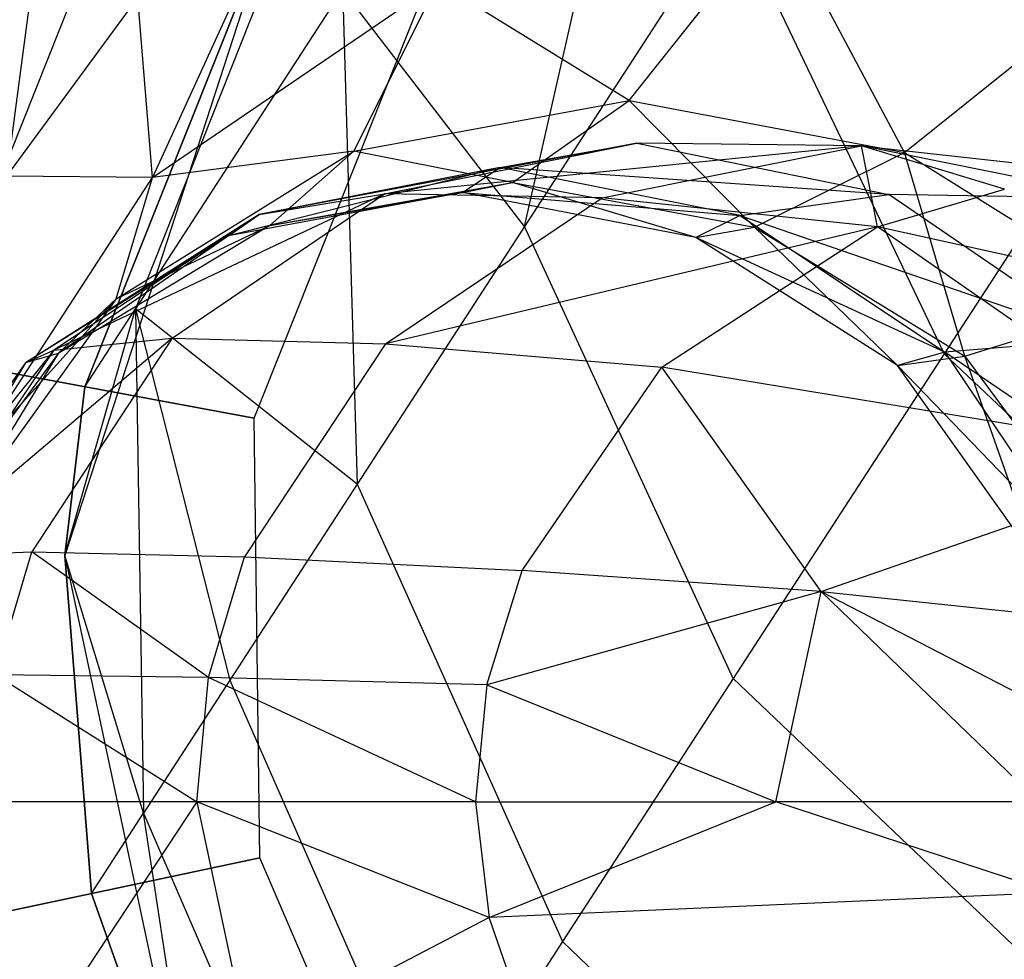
# Model space of a CAD drawing. Extents: x 1.6 to 24.9, y -15.7 to 0.
# Tile 42 of 246: x 4.951 to 5.322, y -11.929 to -11.575. Entities that reach past the tile are written whole.
import ezdxf

# ---------------------------------------------------------------- set-up
doc = ezdxf.new("R2010")
doc.units = 0
doc.header["$LTSCALE"] = 2.54
doc.layers.get('0').update_dxf_attribs({"color": 13, "linetype": 'CONTINUOUS'})

# ---------------------------------------------------------------- blocks, each defined once
blk = doc.blocks.new('ARES-203-D_STL')
at = {"color": 0}
for p, q in [((5.14114, -11.65274, 5.64325), (5.20928, -11.35279, 5.34529)), ((5.14114, -11.65274, 5.64325), (5.20928, -11.35279, 5.34529)), ((4.94572, -11.6338, 22.84846), (4.96526, -11.48614, 22.53316)), ((4.94572, -11.6338, 22.84846), (4.96526, -11.48614, 22.53316)), ((4.99573, -11.50299, 9.81939), (4.91621, -11.70231, 9.81939)), ((4.99573, -11.50299, 9.81939), (4.91621, -11.70231, 9.81939)), ((4.99573, -11.50299, 10.2524), (4.91621, -11.70231, 10.2524)), ((4.99573, -11.50299, 10.2524), (4.91621, -11.70231, 10.2524)), ((5.06443, -11.50736, 6.8189), (4.99429, -11.68386, 6.79695)), ((5.06443, -11.50736, 6.8189), (4.99429, -11.68386, 6.79695)), ((5.05752, -11.51003, 22.84895), (5.00068, -11.63434, 23.15534)), ((5.05752, -11.51003, 22.84895), (5.00068, -11.63434, 23.15534)), ((5.21909, -11.53272, 5.28139), (5.14114, -11.65274, 5.64325)), ((5.21909, -11.53272, 5.28139), (5.14114, -11.65274, 5.64325)), ((5.21909, -11.53272, 5.28139), (5.29944, -11.70086, 5.2387)), ((5.21909, -11.53272, 5.28139), (5.29944, -11.70086, 5.2387)), ((5.04605, -11.53566, 9.7859), (4.96767, -11.77689, 9.7859)), ((5.04605, -11.53566, 9.7859), (4.96767, -11.77689, 9.7859)), ((4.9752, -11.71324, 7.39346), (5.04605, -11.53566, 7.39346)), ((5.04605, -11.53566, 9.7859), (4.9752, -11.71324, 7.39346)), ((4.9752, -11.71324, 7.39346), (5.04605, -11.53566, 7.39346)), ((5.04605, -11.53566, 9.7859), (4.9752, -11.71324, 7.39346)), ((5.18067, -11.60528, 23.45218), (5.23657, -11.53484, 23.15586)), ((5.18067, -11.60528, 23.45218), (5.23657, -11.53484, 23.15586)), ((5.28448, -11.6248, 23.45208), (5.23657, -11.53484, 23.15586)), ((5.28448, -11.6248, 23.45208), (5.23657, -11.53484, 23.15586)), ((5.39404, -11.55519, 4.88025), (5.29944, -11.70086, 5.2387)), ((5.39404, -11.55519, 4.88025), (5.29944, -11.70086, 5.2387)), ((5.00068, -11.63434, 23.15534), (5.10853, -11.56084, 23.15558)), ((5.00068, -11.63434, 23.15534), (5.10853, -11.56084, 23.15558)), ((5.07675, -11.62435, 23.45228), (5.10853, -11.56084, 23.15558)), ((5.07675, -11.62435, 23.45228), (5.10853, -11.56084, 23.15558)), ((5.18067, -11.60528, 23.45218), (5.10853, -11.56084, 23.15558)), ((5.18067, -11.60528, 23.45218), (5.10853, -11.56084, 23.15558)), ((5.28448, -11.6248, 23.45208), (5.36471, -11.5607, 23.15613)), ((5.28448, -11.6248, 23.45208), (5.36471, -11.5607, 23.15613)), ((4.94572, -11.6338, 22.84846), (4.99527, -11.56636, 22.84869)), ((4.94572, -11.6338, 22.84846), (4.99527, -11.56636, 22.84869)), ((5.07246, -11.56348, 6.05642), (4.99429, -11.68386, 6.79695)), ((5.07246, -11.56348, 6.05642), (4.99429, -11.68386, 6.79695)), ((5.00068, -11.63434, 23.15534), (4.99527, -11.56636, 22.84869)), ((5.00068, -11.63434, 23.15534), (4.99527, -11.56636, 22.84869)), ((5.07246, -11.56348, 6.05642), (5.078, -11.74998, 6.01471)), ((5.14114, -11.65274, 5.64325), (5.07246, -11.56348, 6.05642)), ((5.14114, -11.65274, 5.64325), (5.07246, -11.56348, 6.05642)), ((5.07246, -11.56348, 6.05642), (5.078, -11.74998, 6.01471)), ((5.03912, -11.72509, 9.7859), (5.10056, -11.57107, 9.7859)), ((5.03912, -11.72509, 9.7859), (5.10056, -11.57107, 9.7859)), ((5.03912, -11.72509, 10.2859), (5.10056, -11.57107, 10.2859)), ((5.03912, -11.72509, 10.2859), (5.10056, -11.57107, 10.2859)), ((5.07675, -11.62435, 23.45228), (5.18067, -11.60528, 23.45218)), ((5.07675, -11.62435, 23.45228), (5.18067, -11.60528, 23.45218)), ((5.13659, -11.63616, 23.73716), (5.18067, -11.60528, 23.45218)), ((5.13659, -11.63616, 23.73716), (5.18067, -11.60528, 23.45218)), ((5.18067, -11.60528, 23.45218), (5.28448, -11.6248, 23.45208)), ((5.22792, -11.65308, 23.73697), (5.18067, -11.60528, 23.45218)), ((5.22792, -11.65308, 23.73697), (5.18067, -11.60528, 23.45218)), ((5.18067, -11.60528, 23.45218), (5.28448, -11.6248, 23.45208)), ((5.18346, -11.6213, 24.46882), (5.04103, -11.64819, 24.25054)), ((5.18346, -11.6213, 24.46882), (5.04103, -11.64819, 24.25054)), ((5.08825, -11.64048, 24.46873), (5.18346, -11.6213, 24.46882)), ((5.08825, -11.64048, 24.46873), (5.18346, -11.6213, 24.46882)), ((5.26832, -11.62236, 24.66095), (5.08825, -11.64048, 24.46873)), ((5.26832, -11.62236, 24.66095), (5.08825, -11.64048, 24.46873)), ((5.13184, -11.63047, 24.25022), (5.18346, -11.6213, 24.46882)), ((5.13184, -11.63047, 24.25022), (5.18346, -11.6213, 24.46882)), ((5.17039, -11.64199, 24.65858), (5.26832, -11.62236, 24.66095)), ((5.17039, -11.64199, 24.65858), (5.26832, -11.62236, 24.66095)), ((5.18346, -11.6213, 24.46882), (5.27862, -11.64074, 24.46891)), ((5.26832, -11.62236, 24.66095), (5.18346, -11.6213, 24.46882)), ((5.18346, -11.6213, 24.46882), (5.27862, -11.64074, 24.46891)), ((5.26832, -11.62236, 24.66095), (5.18346, -11.6213, 24.46882)), ((5.26832, -11.62236, 24.66095), (5.37225, -11.63378, 24.8284)), ((5.36626, -11.64208, 24.66331), (5.26832, -11.62236, 24.66095)), ((5.36626, -11.64208, 24.66331), (5.26832, -11.62236, 24.66095)), ((5.27434, -11.65284, 24.82162), (5.26832, -11.62236, 24.66095)), ((5.27434, -11.65284, 24.82162), (5.26832, -11.62236, 24.66095)), ((5.3222, -11.63864, 24.82496), (5.26832, -11.62236, 24.66095)), ((5.3222, -11.63864, 24.82496), (5.26832, -11.62236, 24.66095)), ((5.26832, -11.62236, 24.66095), (5.37225, -11.63378, 24.8284)), ((4.98697, -11.68012, 23.45236), (5.07675, -11.62435, 23.45228)), ((4.98697, -11.68012, 23.45236), (5.07675, -11.62435, 23.45228)), ((5.07675, -11.62435, 23.45228), (5.00068, -11.63434, 23.15534)), ((5.07675, -11.62435, 23.45228), (5.00068, -11.63434, 23.15534)), ((5.04504, -11.65241, 23.73735), (5.07675, -11.62435, 23.45228)), ((5.04504, -11.65241, 23.73735), (5.07675, -11.62435, 23.45228)), ((5.13659, -11.63616, 23.73716), (5.07675, -11.62435, 23.45228)), ((5.13659, -11.63616, 23.73716), (5.07675, -11.62435, 23.45228)), ((5.22792, -11.65308, 23.73697), (5.28448, -11.6248, 23.45208)), ((5.22792, -11.65308, 23.73697), (5.28448, -11.6248, 23.45208)), ((5.28448, -11.6248, 23.45208), (5.37395, -11.68086, 23.45199)), ((5.30732, -11.70171, 23.7368), (5.28448, -11.6248, 23.45208)), ((5.30732, -11.70171, 23.7368), (5.28448, -11.6248, 23.45208)), ((5.28448, -11.6248, 23.45208), (5.37395, -11.68086, 23.45199)), ((5.13184, -11.63047, 24.25022), (5.02938, -11.65624, 24.00525)), ((5.13184, -11.63047, 24.25022), (5.02938, -11.65624, 24.00525)), ((5.13184, -11.63047, 24.25022), (5.04103, -11.64819, 24.25054)), ((5.13184, -11.63047, 24.25022), (5.04103, -11.64819, 24.25054)), ((5.11771, -11.63997, 24.00498), (5.13184, -11.63047, 24.25022)), ((5.11771, -11.63997, 24.00498), (5.13184, -11.63047, 24.25022)), ((5.27862, -11.64074, 24.46891), (5.13184, -11.63047, 24.25022)), ((5.2225, -11.64866, 24.24989), (5.13184, -11.63047, 24.25022)), ((5.27862, -11.64074, 24.46891), (5.13184, -11.63047, 24.25022)), ((5.2225, -11.64866, 24.24989), (5.13184, -11.63047, 24.25022)), ((4.92981, -11.74336, 23.15517), (5.00068, -11.63434, 23.15534)), ((4.92981, -11.74336, 23.15517), (5.00068, -11.63434, 23.15534)), ((5.00068, -11.63434, 23.15534), (4.94572, -11.6338, 22.84846)), ((5.00068, -11.63434, 23.15534), (4.94572, -11.6338, 22.84846)), ((4.98697, -11.68012, 23.45236), (5.00068, -11.63434, 23.15534)), ((4.98697, -11.68012, 23.45236), (5.00068, -11.63434, 23.15534)), ((5.04504, -11.65241, 23.73735), (5.13659, -11.63616, 23.73716)), ((5.04504, -11.65241, 23.73735), (5.13659, -11.63616, 23.73716)), ((5.11771, -11.63997, 24.00498), (5.13659, -11.63616, 23.73716)), ((5.11771, -11.63997, 24.00498), (5.13659, -11.63616, 23.73716)), ((5.13659, -11.63616, 23.73716), (5.22792, -11.65308, 23.73697)), ((5.20582, -11.65688, 24.00471), (5.13659, -11.63616, 23.73716)), ((5.20582, -11.65688, 24.00471), (5.13659, -11.63616, 23.73716)), ((5.13659, -11.63616, 23.73716), (5.22792, -11.65308, 23.73697)), ((5.08825, -11.64048, 24.46873), (4.9635, -11.69943, 24.25083)), ((5.08825, -11.64048, 24.46873), (4.9635, -11.69943, 24.25083)), ((5.00814, -11.69493, 24.46865), (5.08825, -11.64048, 24.46873)), ((5.00814, -11.69493, 24.46865), (5.08825, -11.64048, 24.46873)), ((5.11771, -11.63997, 24.00498), (5.02938, -11.65624, 24.00525)), ((5.11771, -11.63997, 24.00498), (5.02938, -11.65624, 24.00525)), ((5.04103, -11.64819, 24.25054), (5.08825, -11.64048, 24.46873)), ((5.04103, -11.64819, 24.25054), (5.08825, -11.64048, 24.46873)), ((5.04504, -11.65241, 23.73735), (5.11771, -11.63997, 24.00498)), ((5.04504, -11.65241, 23.73735), (5.11771, -11.63997, 24.00498)), ((5.17039, -11.64199, 24.65858), (5.08825, -11.64048, 24.46873)), ((5.17039, -11.64199, 24.65858), (5.08825, -11.64048, 24.46873)), ((5.11771, -11.63997, 24.00498), (5.2225, -11.64866, 24.24989)), ((5.20582, -11.65688, 24.00471), (5.11771, -11.63997, 24.00498)), ((5.20582, -11.65688, 24.00471), (5.11771, -11.63997, 24.00498)), ((5.11771, -11.63997, 24.00498), (5.2225, -11.64866, 24.24989)), ((5.2225, -11.64866, 24.24989), (5.27862, -11.64074, 24.46891)), ((5.2225, -11.64866, 24.24989), (5.27862, -11.64074, 24.46891)), ((5.27434, -11.65284, 24.82162), (5.3222, -11.63864, 24.82496)), ((5.27434, -11.65284, 24.82162), (5.3222, -11.63864, 24.82496)), ((5.36626, -11.64208, 24.66331), (5.27862, -11.64074, 24.46891)), ((5.3586, -11.69541, 24.469), (5.27862, -11.64074, 24.46891)), ((5.36626, -11.64208, 24.66331), (5.27862, -11.64074, 24.46891)), ((5.3586, -11.69541, 24.469), (5.27862, -11.64074, 24.46891)), ((5.08869, -11.69705, 24.65651), (5.17039, -11.64199, 24.65858)), ((5.08869, -11.69705, 24.65651), (5.17039, -11.64199, 24.65858)), ((5.27434, -11.65284, 24.82162), (5.17039, -11.64199, 24.65858)), ((5.27434, -11.65284, 24.82162), (5.17039, -11.64199, 24.65858)), ((5.04103, -11.64819, 24.25054), (4.9528, -11.70426, 24.00549)), ((5.04103, -11.64819, 24.25054), (4.9528, -11.70426, 24.00549)), ((5.04103, -11.64819, 24.25054), (4.9635, -11.69943, 24.25083)), ((5.04103, -11.64819, 24.25054), (4.9635, -11.69943, 24.25083)), ((5.02938, -11.65624, 24.00525), (5.04103, -11.64819, 24.25054)), ((5.02938, -11.65624, 24.00525), (5.04103, -11.64819, 24.25054)), ((5.2225, -11.64866, 24.24989), (5.20582, -11.65688, 24.00471)), ((5.2225, -11.64866, 24.24989), (5.20582, -11.65688, 24.00471)), ((5.2225, -11.64866, 24.24989), (5.29972, -11.70016, 24.2496)), ((5.2225, -11.64866, 24.24989), (5.3586, -11.69541, 24.469)), ((5.2225, -11.64866, 24.24989), (5.29972, -11.70016, 24.2496)), ((5.2225, -11.64866, 24.24989), (5.3586, -11.69541, 24.469)), ((5.04504, -11.65241, 23.73735), (4.96515, -11.70074, 23.73752)), ((5.04504, -11.65241, 23.73735), (4.96515, -11.70074, 23.73752)), ((4.98697, -11.68012, 23.45236), (5.04504, -11.65241, 23.73735)), ((4.98697, -11.68012, 23.45236), (5.04504, -11.65241, 23.73735)), ((5.04504, -11.65241, 23.73735), (5.02938, -11.65624, 24.00525)), ((5.04504, -11.65241, 23.73735), (5.02938, -11.65624, 24.00525)), ((5.14114, -11.65274, 5.64325), (5.078, -11.74998, 6.01471)), ((5.14114, -11.65274, 5.64325), (5.078, -11.74998, 6.01471)), ((5.27434, -11.65284, 24.82162), (5.08869, -11.69705, 24.65651)), ((5.27434, -11.65284, 24.82162), (5.08869, -11.69705, 24.65651)), ((5.21992, -11.82332, 5.60787), (5.14114, -11.65274, 5.64325)), ((5.21992, -11.82332, 5.60787), (5.14114, -11.65274, 5.64325)), ((5.19296, -11.70586, 24.8157), (5.27434, -11.65284, 24.82162)), ((5.19296, -11.70586, 24.8157), (5.27434, -11.65284, 24.82162)), ((5.20582, -11.65688, 24.00471), (5.22792, -11.65308, 23.73697)), ((5.20582, -11.65688, 24.00471), (5.22792, -11.65308, 23.73697)), ((5.22792, -11.65308, 23.73697), (5.30732, -11.70171, 23.7368)), ((5.28194, -11.70519, 24.00447), (5.22792, -11.65308, 23.73697)), ((5.28194, -11.70519, 24.00447), (5.22792, -11.65308, 23.73697)), ((5.22792, -11.65308, 23.73697), (5.30732, -11.70171, 23.7368)), ((5.39945, -11.73978, 25.0645), (5.27434, -11.65284, 24.82162)), ((5.39945, -11.73978, 25.0645), (5.27434, -11.65284, 24.82162)), ((5.47336, -11.69725, 25.08146), (5.27434, -11.65284, 24.82162)), ((5.47336, -11.69725, 25.08146), (5.27434, -11.65284, 24.82162)), ((5.02938, -11.65624, 24.00525), (4.9528, -11.70426, 24.00549)), ((5.02938, -11.65624, 24.00525), (4.9528, -11.70426, 24.00549)), ((5.02938, -11.65624, 24.00525), (4.96515, -11.70074, 23.73752)), ((5.02938, -11.65624, 24.00525), (4.96515, -11.70074, 23.73752)), ((5.29972, -11.70016, 24.2496), (5.20582, -11.65688, 24.00471)), ((5.29972, -11.70016, 24.2496), (5.20582, -11.65688, 24.00471)), ((5.28194, -11.70519, 24.00447), (5.20582, -11.65688, 24.00471)), ((5.28194, -11.70519, 24.00447), (5.20582, -11.65688, 24.00471)), ((4.98697, -11.68012, 23.45236), (4.92523, -11.76603, 23.45242)), ((4.98697, -11.68012, 23.45236), (4.92523, -11.76603, 23.45242)), ((4.92981, -11.74336, 23.15517), (4.98697, -11.68012, 23.45236)), ((4.92981, -11.74336, 23.15517), (4.98697, -11.68012, 23.45236)), ((4.98697, -11.68012, 23.45236), (4.96515, -11.70074, 23.73752)), ((4.98697, -11.68012, 23.45236), (4.96515, -11.70074, 23.73752)), ((5.30732, -11.70171, 23.7368), (5.37395, -11.68086, 23.45199)), ((5.30732, -11.70171, 23.7368), (5.37395, -11.68086, 23.45199)), ((4.96767, -11.77689, 7.39346), (4.99429, -11.68386, 6.79695)), ((4.96767, -11.77689, 7.39346), (4.99429, -11.68386, 6.79695)), ((4.9752, -11.71324, 7.39346), (4.99429, -11.68386, 6.79695)), ((4.9752, -11.71324, 7.39346), (4.99429, -11.68386, 6.79695)), ((4.99429, -11.68386, 6.79695), (4.99739, -11.87411, 6.77834)), ((4.99429, -11.68386, 6.79695), (5.02998, -11.82392, 6.39378)), ((4.99429, -11.68386, 6.79695), (4.99739, -11.87411, 6.77834)), ((5.078, -11.74998, 6.01471), (4.99429, -11.68386, 6.79695)), ((5.078, -11.74998, 6.01471), (4.99429, -11.68386, 6.79695)), ((4.99429, -11.68386, 6.79695), (5.02998, -11.82392, 6.39378)), ((5.00814, -11.69493, 24.46865), (4.91102, -11.77704, 24.25103)), ((5.00814, -11.69493, 24.46865), (4.91102, -11.77704, 24.25103)), ((5.00814, -11.69493, 24.46865), (4.9552, -11.77557, 24.46859)), ((5.00814, -11.69493, 24.46865), (4.9552, -11.77557, 24.46859)), ((4.9635, -11.69943, 24.25083), (5.00814, -11.69493, 24.46865)), ((4.9635, -11.69943, 24.25083), (5.00814, -11.69493, 24.46865)), ((5.00814, -11.69493, 24.46865), (5.08869, -11.69705, 24.65651)), ((5.00814, -11.69493, 24.46865), (5.08869, -11.69705, 24.65651)), ((5.3586, -11.69541, 24.469), (5.29972, -11.70016, 24.2496)), ((5.3586, -11.69541, 24.469), (5.29972, -11.70016, 24.2496)), ((4.9635, -11.69943, 24.25083), (4.89967, -11.77876, 24.00566)), ((4.9635, -11.69943, 24.25083), (4.89967, -11.77876, 24.00566)), ((4.9635, -11.69943, 24.25083), (4.91102, -11.77704, 24.25103)), ((4.9635, -11.69943, 24.25083), (4.91102, -11.77704, 24.25103)), ((4.9528, -11.70426, 24.00549), (4.9635, -11.69943, 24.25083)), ((4.9528, -11.70426, 24.00549), (4.9635, -11.69943, 24.25083)), ((5.08869, -11.69705, 24.65651), (5.03546, -11.77738, 24.65505)), ((5.08869, -11.69705, 24.65651), (5.03546, -11.77738, 24.65505)), ((5.08869, -11.69705, 24.65651), (5.19296, -11.70586, 24.8157)), ((5.08869, -11.69705, 24.65651), (5.19296, -11.70586, 24.8157)), ((5.29972, -11.70016, 24.2496), (5.28194, -11.70519, 24.00447)), ((5.29972, -11.70016, 24.2496), (5.28194, -11.70519, 24.00447)), ((5.29972, -11.70016, 24.2496), (5.35191, -11.77781, 24.2494)), ((5.41131, -11.77623, 24.46906), (5.29972, -11.70016, 24.2496)), ((5.41131, -11.77623, 24.46906), (5.29972, -11.70016, 24.2496)), ((5.29972, -11.70016, 24.2496), (5.35191, -11.77781, 24.2494)), ((4.96515, -11.70074, 23.73752), (4.90921, -11.7765, 23.73763)), ((4.96515, -11.70074, 23.73752), (4.90921, -11.7765, 23.73763)), ((5.03912, -11.72509, 9.7859), (4.91621, -11.70231, 9.81939)), ((5.03912, -11.72509, 9.7859), (4.91621, -11.70231, 9.81939)), ((4.91621, -11.70231, 10.2524), (5.03912, -11.72509, 10.2859)), ((4.91621, -11.70231, 10.2524), (5.03912, -11.72509, 10.2859)), ((4.96515, -11.70074, 23.73752), (4.92523, -11.76603, 23.45242)), ((4.96515, -11.70074, 23.73752), (4.92523, -11.76603, 23.45242)), ((4.96515, -11.70074, 23.73752), (4.9528, -11.70426, 24.00549)), ((4.96515, -11.70074, 23.73752), (4.9528, -11.70426, 24.00549)), ((5.29944, -11.70086, 5.2387), (5.21992, -11.82332, 5.60787)), ((5.29944, -11.70086, 5.2387), (5.21992, -11.82332, 5.60787)), ((5.28194, -11.70519, 24.00447), (5.30732, -11.70171, 23.7368)), ((5.28194, -11.70519, 24.00447), (5.30732, -11.70171, 23.7368)), ((5.29944, -11.70086, 5.2387), (5.4381, -11.83164, 5.2237)), ((5.29944, -11.70086, 5.2387), (5.4381, -11.83164, 5.2237)), ((5.30732, -11.70171, 23.7368), (5.3629, -11.77737, 23.73669)), ((5.33473, -11.7796, 24.0043), (5.30732, -11.70171, 23.7368)), ((5.33473, -11.7796, 24.0043), (5.30732, -11.70171, 23.7368)), ((5.30732, -11.70171, 23.7368), (5.3629, -11.77737, 23.73669)), ((4.9528, -11.70426, 24.00549), (4.89967, -11.77876, 24.00566)), ((4.9528, -11.70426, 24.00549), (4.89967, -11.77876, 24.00566)), ((4.9528, -11.70426, 24.00549), (4.90921, -11.7765, 23.73763)), ((4.9528, -11.70426, 24.00549), (4.90921, -11.7765, 23.73763)), ((5.14024, -11.7825, 24.81151), (5.19296, -11.70586, 24.8157)), ((5.14024, -11.7825, 24.81151), (5.19296, -11.70586, 24.8157)), ((5.25308, -11.79048, 24.94129), (5.19296, -11.70586, 24.8157)), ((5.25308, -11.79048, 24.94129), (5.19296, -11.70586, 24.8157)), ((5.39945, -11.73978, 25.0645), (5.19296, -11.70586, 24.8157)), ((5.39945, -11.73978, 25.0645), (5.19296, -11.70586, 24.8157)), ((5.35191, -11.77781, 24.2494), (5.28194, -11.70519, 24.00447)), ((5.35191, -11.77781, 24.2494), (5.28194, -11.70519, 24.00447)), ((5.33473, -11.7796, 24.0043), (5.28194, -11.70519, 24.00447)), ((5.33473, -11.7796, 24.0043), (5.28194, -11.70519, 24.00447)), ((4.96767, -11.77689, 7.39346), (4.9752, -11.71324, 7.39346)), ((4.9752, -11.71324, 7.39346), (4.96767, -11.77689, 9.7859)), ((4.9752, -11.71324, 7.39346), (4.96767, -11.77689, 9.7859)), ((4.96767, -11.77689, 7.39346), (4.9752, -11.71324, 7.39346)), ((5.04129, -11.8909, 9.7859), (5.03912, -11.72509, 9.7859)), ((5.04129, -11.8909, 9.7859), (5.03912, -11.72509, 9.7859)), ((5.04129, -11.8909, 10.2859), (5.03912, -11.72509, 10.2859)), ((5.04129, -11.8909, 10.2859), (5.03912, -11.72509, 10.2859)), ((5.25308, -11.79048, 24.94129), (5.39945, -11.73978, 25.0645)), ((5.25308, -11.79048, 24.94129), (5.39945, -11.73978, 25.0645)), ((5.078, -11.74998, 6.01471), (5.02998, -11.82392, 6.39378)), ((5.078, -11.74998, 6.01471), (5.02998, -11.82392, 6.39378)), ((5.078, -11.74998, 6.01471), (5.15549, -11.92252, 5.98683)), ((5.078, -11.74998, 6.01471), (5.15549, -11.92252, 5.98683)), ((4.91102, -11.77704, 24.25103), (4.9552, -11.77557, 24.46859)), ((4.91102, -11.77704, 24.25103), (4.9552, -11.77557, 24.46859)), ((4.94144, -11.82186, 24.46857), (4.9552, -11.77557, 24.46859)), ((4.94144, -11.82186, 24.46857), (4.9552, -11.77557, 24.46859)), ((4.9552, -11.77557, 24.46859), (5.03546, -11.77738, 24.65505)), ((5.02185, -11.82295, 24.65464), (4.9552, -11.77557, 24.46859)), ((5.02185, -11.82295, 24.65464), (4.9552, -11.77557, 24.46859)), ((4.9552, -11.77557, 24.46859), (5.03546, -11.77738, 24.65505)), ((4.99739, -11.87411, 6.77834), (4.96767, -11.77689, 7.39346)), ((4.97771, -11.90441, 7.39346), (4.96767, -11.77689, 7.39346)), ((4.99739, -11.87411, 6.77834), (4.96767, -11.77689, 7.39346)), ((4.96767, -11.77689, 9.7859), (5.02041, -12.02499, 9.7859)), ((4.96767, -11.77689, 9.7859), (4.97771, -11.90441, 7.39346)), ((4.96767, -11.77689, 9.7859), (5.02041, -12.02499, 9.7859)), ((4.96767, -11.77689, 7.39346), (4.96767, -11.77689, 9.7859)), ((4.96767, -11.77689, 7.39346), (4.96767, -11.77689, 9.7859)), ((4.97771, -11.90441, 7.39346), (4.96767, -11.77689, 7.39346)), ((4.96767, -11.77689, 9.7859), (4.97771, -11.90441, 7.39346)), ((5.02185, -11.82295, 24.65464), (5.03546, -11.77738, 24.65505)), ((5.02185, -11.82295, 24.65464), (5.03546, -11.77738, 24.65505)), ((5.03546, -11.77738, 24.65505), (5.14024, -11.7825, 24.81151)), ((5.03546, -11.77738, 24.65505), (5.14024, -11.7825, 24.81151)), ((5.12686, -11.82565, 24.81034), (5.14024, -11.7825, 24.81151)), ((5.12686, -11.82565, 24.81034), (5.14024, -11.7825, 24.81151)), ((5.25308, -11.79048, 24.94129), (5.14024, -11.7825, 24.81151)), ((5.25308, -11.79048, 24.94129), (5.14024, -11.7825, 24.81151)), ((5.25308, -11.79048, 24.94129), (5.12686, -11.82565, 24.81034)), ((5.25308, -11.79048, 24.94129), (5.12686, -11.82565, 24.81034)), ((5.23598, -11.86984, 24.93824), (5.25308, -11.79048, 24.94129)), ((5.23598, -11.86984, 24.93824), (5.25308, -11.79048, 24.94129)), ((5.33521, -11.86984, 25.04795), (5.25308, -11.79048, 24.94129)), ((5.25308, -11.79048, 24.94129), (5.35133, -11.80083, 25.0525)), ((5.25308, -11.79048, 24.94129), (5.35133, -11.80083, 25.0525)), ((5.25308, -11.79048, 24.94129), (5.33907, -11.835, 25.04914)), ((5.25308, -11.79048, 24.94129), (5.33907, -11.835, 25.04914)), ((5.33521, -11.86984, 25.04795), (5.25308, -11.79048, 24.94129)), ((5.02185, -11.82295, 24.65464), (4.94144, -11.82186, 24.46857)), ((4.94144, -11.82186, 24.46857), (5.01744, -11.86984, 24.6545)), ((4.94144, -11.82186, 24.46857), (5.01744, -11.86984, 24.6545)), ((5.02185, -11.82295, 24.65464), (4.94144, -11.82186, 24.46857)), ((5.01744, -11.86984, 24.6545), (5.02185, -11.82295, 24.65464)), ((5.01744, -11.86984, 24.6545), (5.02185, -11.82295, 24.65464)), ((5.12258, -11.86984, 24.80992), (5.02185, -11.82295, 24.65464)), ((5.12258, -11.86984, 24.80992), (5.02185, -11.82295, 24.65464)), ((5.12686, -11.82565, 24.81034), (5.02185, -11.82295, 24.65464)), ((5.12686, -11.82565, 24.81034), (5.02185, -11.82295, 24.65464)), ((5.02998, -11.82392, 6.39378), (4.99739, -11.87411, 6.77834)), ((5.02998, -11.82392, 6.39378), (4.99739, -11.87411, 6.77834)), ((5.02998, -11.82392, 6.39378), (5.10651, -11.99796, 6.37357)), ((5.02998, -11.82392, 6.39378), (5.10651, -11.99796, 6.37357)), ((5.12686, -11.82565, 24.81034), (5.12258, -11.86984, 24.80992)), ((5.12686, -11.82565, 24.81034), (5.12258, -11.86984, 24.80992)), ((5.12686, -11.82565, 24.81034), (5.23598, -11.86984, 24.93824)), ((5.12686, -11.82565, 24.81034), (5.23598, -11.86984, 24.93824)), ((5.21992, -11.82332, 5.60787), (5.15549, -11.92252, 5.98683)), ((5.21992, -11.82332, 5.60787), (5.15549, -11.92252, 5.98683)), ((5.35803, -11.95494, 5.59544), (5.21992, -11.82332, 5.60787)), ((5.35803, -11.95494, 5.59544), (5.21992, -11.82332, 5.60787)), ((5.01744, -11.86984, 24.6545), (4.93682, -11.86984, 24.46857)), ((5.01744, -11.86984, 24.6545), (4.93682, -11.86984, 24.46857)), ((5.01744, -11.86984, 24.6545), (4.9554, -11.96384, 24.46859)), ((5.01744, -11.86984, 24.6545), (4.9554, -11.96384, 24.46859)), ((5.12777, -11.91348, 24.81033), (5.01744, -11.86984, 24.6545)), ((5.01744, -11.86984, 24.6545), (5.03684, -11.96092, 24.65505)), ((5.12777, -11.91348, 24.81033), (5.01744, -11.86984, 24.6545)), ((5.12258, -11.86984, 24.80992), (5.01744, -11.86984, 24.6545)), ((5.12258, -11.86984, 24.80992), (5.01744, -11.86984, 24.6545)), ((5.01744, -11.86984, 24.6545), (5.03684, -11.96092, 24.65505)), ((5.12258, -11.86984, 24.80992), (5.23598, -11.86984, 24.93824)), ((5.12258, -11.86984, 24.80992), (5.23598, -11.86984, 24.93824)), ((5.12258, -11.86984, 24.80992), (5.12777, -11.91348, 24.81033)), ((5.12258, -11.86984, 24.80992), (5.12777, -11.91348, 24.81033)), ((5.12777, -11.91348, 24.81033), (5.23598, -11.86984, 24.93824)), ((5.12777, -11.91348, 24.81033), (5.23598, -11.86984, 24.93824)), ((5.34016, -11.90408, 25.04914), (5.23598, -11.86984, 24.93824)), ((5.34016, -11.90408, 25.04914), (5.23598, -11.86984, 24.93824)), ((5.33521, -11.86984, 25.04795), (5.23598, -11.86984, 24.93824)), ((5.33521, -11.86984, 25.04795), (5.23598, -11.86984, 24.93824)), ((4.97771, -11.90441, 7.39346), (4.99739, -11.87411, 6.77834)), ((4.97771, -11.90441, 7.39346), (4.99739, -11.87411, 6.77834)), ((5.02041, -12.02499, 7.39346), (4.99739, -11.87411, 6.77834)), ((4.99739, -11.87411, 6.77834), (5.07325, -12.04916, 6.7659)), ((5.02041, -12.02499, 7.39346), (4.99739, -11.87411, 6.77834)), ((4.99739, -11.87411, 6.77834), (5.07325, -12.04916, 6.7659)), ((5.04129, -11.8909, 9.7859), (4.91902, -11.91689, 9.81939)), ((5.04129, -11.8909, 9.7859), (4.91902, -11.91689, 9.81939)), ((4.91902, -11.91689, 10.2524), (5.04129, -11.8909, 10.2859)), ((4.91902, -11.91689, 10.2524), (5.04129, -11.8909, 10.2859)), ((5.10675, -12.04326, 9.7859), (5.04129, -11.8909, 9.7859)), ((5.10675, -12.04326, 9.7859), (5.04129, -11.8909, 9.7859)), ((5.10675, -12.04326, 10.2859), (5.04129, -11.8909, 10.2859)), ((5.10675, -12.04326, 10.2859), (5.04129, -11.8909, 10.2859)), ((5.02041, -12.02499, 7.39346), (4.97771, -11.90441, 7.39346)), ((4.97771, -11.90441, 7.39346), (5.02041, -12.02499, 9.7859)), ((4.97771, -11.90441, 7.39346), (5.02041, -12.02499, 9.7859)), ((5.02041, -12.02499, 7.39346), (4.97771, -11.90441, 7.39346)), ((5.34016, -11.90408, 25.04914), (5.12777, -11.91348, 24.81033)), ((5.34016, -11.90408, 25.04914), (5.12777, -11.91348, 24.81033)), ((5.12777, -11.91348, 24.81033), (5.03684, -11.96092, 24.65505)), ((5.12777, -11.91348, 24.81033), (5.03684, -11.96092, 24.65505)), ((5.14227, -11.95514, 24.8115), (5.12777, -11.91348, 24.81033)), ((5.14227, -11.95514, 24.8115), (5.12777, -11.91348, 24.81033)), ((5.15549, -11.92252, 5.98683), (5.10651, -11.99796, 6.37357)), ((5.15549, -11.92252, 5.98683), (5.10651, -11.99796, 6.37357)), ((5.15549, -11.92252, 5.98683), (5.29316, -12.05483, 5.97705)), ((5.15549, -11.92252, 5.98683), (5.29316, -12.05483, 5.97705))]:
    blk.add_line(p, q, dxfattribs=at)

msp = doc.modelspace()

# ---------------------------------------------------------------- block references
at = {"color": 0}
msp.add_blockref('ARES-203-D_STL', (0, 0), dxfattribs=at)

doc.saveas('drawing.dxf')
